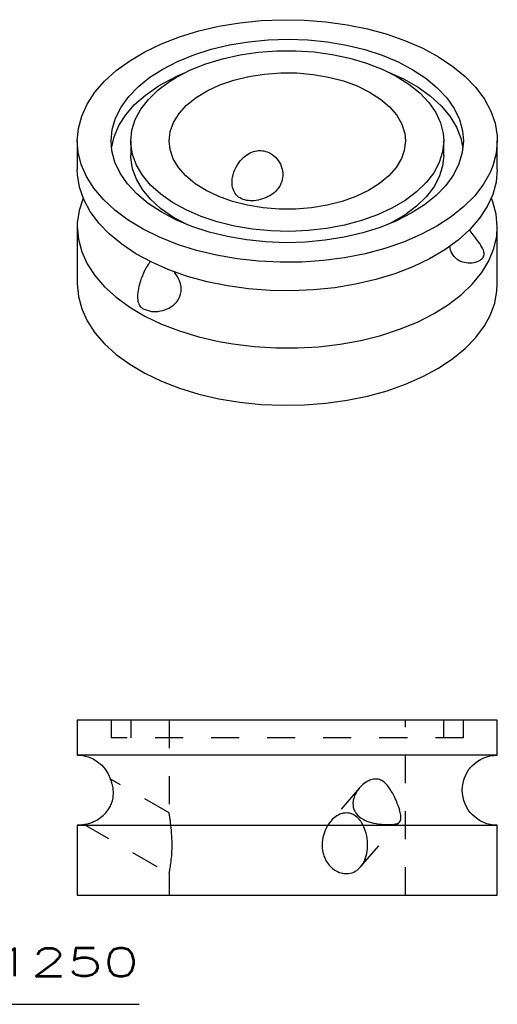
# Model space of a CAD drawing. Header units: inches. Extents: x 3 to 351, y 4 to 271.
# Tile 78 of 256: x 85.02 to 86.72, y 122.31 to 125.82. Entities that reach past the tile are written whole.
import ezdxf
from ezdxf.enums import TextEntityAlignment as Align

# ---------------------------------------------------------------- set-up
doc = ezdxf.new("R2010")
doc.units = ezdxf.units.IN
doc.header["$LTSCALE"] = 0.5
doc.header["$MEASUREMENT"] = 0
doc.linetypes.add('HIDDEN', pattern=[0.225, 0.15, -0.075])
doc.layers.add('DSS', color=7, linetype='Continuous')
doc.layers.add('MFB', color=7, linetype='Continuous')
doc.styles.add('VERO0-Simplex', font='simplex_.ttf')

msp = doc.modelspace()

# ---------------------------------------------------------------- linework, layer by layer
at = {"layer": 'DSS', "color": 9, "linetype": 'Continuous'}
for p, q in [((85.7284, 125.8004), (85.8028, 125.8127)), ((85.8028, 125.8127), (85.8791, 125.8205)), ((85.8791, 125.8205), (85.9563, 125.8238)), ((85.9563, 125.8238), (86.0337, 125.8225)), ((86.0337, 125.8225), (86.1104, 125.8165)), ((86.1104, 125.8165), (86.1857, 125.806)), ((86.1857, 125.806), (86.2587, 125.7911)), ((85.5881, 125.7628), (85.6566, 125.7837)), ((85.6566, 125.7837), (85.7284, 125.8004)), ((86.2587, 125.7911), (86.3287, 125.7719)), ((86.3287, 125.7719), (86.3948, 125.7487)), ((85.4642, 125.7094), (85.5238, 125.7379)), ((85.5238, 125.7379), (85.5881, 125.7628)), ((85.7006, 125.7182), (85.7662, 125.7338)), ((85.7662, 125.7338), (85.8343, 125.745)), ((85.8343, 125.745), (85.9043, 125.7518)), ((85.9043, 125.7518), (85.9751, 125.7539)), ((85.9751, 125.7539), (86.0458, 125.7514)), ((86.0458, 125.7514), (86.1157, 125.7443)), ((86.1157, 125.7443), (86.1837, 125.7328)), ((86.1837, 125.7328), (86.249, 125.7169)), ((86.3948, 125.7487), (86.4565, 125.7216)), ((85.41, 125.6774), (85.4642, 125.7094)), ((85.5807, 125.6748), (85.6385, 125.6985)), ((85.6385, 125.6985), (85.7006, 125.7182)), ((85.7413, 125.6846), (85.8037, 125.6984)), ((85.8037, 125.6984), (85.8685, 125.7079)), ((85.8685, 125.7079), (85.9348, 125.7128)), ((85.9348, 125.7128), (86.0016, 125.713)), ((86.0016, 125.713), (86.068, 125.7087)), ((86.068, 125.7087), (86.133, 125.6999)), ((86.133, 125.6999), (86.1958, 125.6866)), ((86.249, 125.7169), (86.3108, 125.6968)), ((86.4565, 125.7216), (86.5129, 125.6911)), ((85.3619, 125.6424), (85.41, 125.6774)), ((85.5278, 125.6476), (85.5807, 125.6748)), ((85.6273, 125.6446), (85.6822, 125.6666)), ((85.6822, 125.6666), (85.7413, 125.6846)), ((86.1958, 125.6866), (86.2553, 125.6691)), ((86.2553, 125.6691), (86.3108, 125.6476)), ((86.3108, 125.6968), (86.3683, 125.6729)), ((86.3683, 125.6729), (86.4208, 125.6454)), ((86.5129, 125.6911), (86.5637, 125.6573)), ((85.3202, 125.6047), (85.3619, 125.6424)), ((85.4822, 125.6183), (85.5278, 125.6476)), ((85.5773, 125.619), (85.6273, 125.6446)), ((85.5807, 125.6238), (85.6108, 125.6369)), ((85.8352, 125.6212), (85.8913, 125.6299)), ((85.8913, 125.6299), (85.9489, 125.6341)), ((85.9489, 125.6341), (86.0069, 125.6336)), ((86.0069, 125.6336), (86.0643, 125.6286)), ((86.0643, 125.6286), (86.12, 125.6191)), ((86.3108, 125.6476), (86.3615, 125.6224)), ((86.3339, 125.6369), (86.3895, 125.6115)), ((86.4208, 125.6454), (86.4675, 125.6146)), ((86.5637, 125.6573), (86.6081, 125.6207)), ((85.2855, 125.5648), (85.3202, 125.6047)), ((85.441, 125.585), (85.4822, 125.6183)), ((85.5107, 125.5726), (85.5516, 125.6031)), ((85.5111, 125.5866), (85.5278, 125.5965)), ((85.5278, 125.5965), (85.5807, 125.6238)), ((85.5516, 125.6031), (85.5773, 125.619)), ((85.7318, 125.591), (85.7817, 125.6082)), ((85.7817, 125.6082), (85.8352, 125.6212)), ((86.12, 125.6191), (86.1728, 125.6052)), ((86.1728, 125.6052), (86.2219, 125.5873)), ((86.3615, 125.6224), (86.4066, 125.5939)), ((86.3895, 125.6115), (86.4398, 125.5826)), ((86.4066, 125.5939), (86.4455, 125.5625)), ((86.4675, 125.6146), (86.508, 125.581)), ((86.6081, 125.6207), (86.6457, 125.5816)), ((85.2581, 125.5229), (85.2855, 125.5648)), ((85.4066, 125.5492), (85.441, 125.585)), ((85.466, 125.555), (85.5111, 125.5866)), ((85.4764, 125.5395), (85.5107, 125.5726)), ((85.6466, 125.5457), (85.6865, 125.57)), ((85.6865, 125.57), (85.7318, 125.591)), ((86.2219, 125.5873), (86.2663, 125.5656)), ((86.2663, 125.5656), (86.305, 125.5407)), ((86.4398, 125.5826), (86.4842, 125.5507)), ((86.4455, 125.5625), (86.4776, 125.5287)), ((86.508, 125.581), (86.5417, 125.545)), ((86.6457, 125.5816), (86.6762, 125.5405)), ((85.2383, 125.4797), (85.2581, 125.5229)), ((85.3793, 125.5114), (85.4066, 125.5492)), ((85.4272, 125.5207), (85.466, 125.555)), ((85.4492, 125.5042), (85.4764, 125.5395)), ((85.6129, 125.5184), (85.6466, 125.5457)), ((86.305, 125.5407), (86.3375, 125.5129)), ((86.4776, 125.5287), (86.5025, 125.4929)), ((86.4842, 125.5507), (86.522, 125.5161)), ((86.5417, 125.545), (86.5681, 125.507)), ((86.6762, 125.5405), (86.6992, 125.4978)), ((85.3596, 125.4721), (85.3793, 125.5114)), ((85.3954, 125.4842), (85.4272, 125.5207)), ((85.4295, 125.4674), (85.4492, 125.5042)), ((85.5664, 125.4571), (85.586, 125.4887)), ((85.586, 125.4887), (85.6129, 125.5184)), ((86.3375, 125.5129), (86.3631, 125.4828)), ((86.5025, 125.4929), (86.5198, 125.4556)), ((86.522, 125.5161), (86.5529, 125.4793)), ((86.5681, 125.507), (86.5869, 125.4675)), ((86.6992, 125.4978), (86.7144, 125.454)), ((85.2264, 125.4355), (85.2383, 125.4797)), ((85.3476, 125.4318), (85.3596, 125.4721)), ((85.371, 125.4457), (85.3954, 125.4842)), ((85.4176, 125.4294), (85.4295, 125.4674)), ((85.5545, 125.4243), (85.5664, 125.4571)), ((86.3631, 125.4828), (86.3812, 125.451)), ((86.3812, 125.451), (86.3916, 125.418)), ((86.5198, 125.4556), (86.5292, 125.4174)), ((86.5529, 125.4793), (86.5764, 125.4406)), ((86.5869, 125.4675), (86.598, 125.4271)), ((86.7144, 125.454), (86.7217, 125.4094)), ((85.2224, 125.3909), (85.2264, 125.4355)), ((85.3436, 125.3909), (85.3476, 125.4318)), ((85.3541, 125.406), (85.371, 125.4457)), ((85.4136, 125.3909), (85.4176, 125.4294)), ((85.5505, 125.3909), (85.5545, 125.4243)), ((86.3916, 125.418), (86.3942, 125.3909)), ((86.5292, 125.4174), (86.5311, 125.3909)), ((86.5764, 125.4406), (86.5922, 125.4007)), ((86.598, 125.4271), (86.6011, 125.3909)), ((85.2224, 125.3909), (85.2224, 125.2888)), ((85.2255, 125.3516), (85.2224, 125.3909)), ((85.3465, 125.3562), (85.3436, 125.3909)), ((85.3452, 125.3654), (85.3541, 125.406)), ((85.4136, 125.3909), (85.4136, 125.3399)), ((85.4139, 125.3812), (85.4136, 125.3909)), ((85.4199, 125.3428), (85.4139, 125.3812)), ((85.5538, 125.3605), (85.5505, 125.3909)), ((86.3942, 125.3909), (86.3902, 125.3575)), ((86.5311, 125.3909), (86.5271, 125.3524)), ((86.5311, 125.3399), (86.5311, 125.3909)), ((86.5922, 125.4007), (86.5996, 125.3654)), ((86.6011, 125.3909), (86.5971, 125.35)), ((86.7224, 125.3909), (86.7184, 125.3462)), ((86.7217, 125.4094), (86.7224, 125.3909)), ((86.7224, 125.2888), (86.7224, 125.3909)), ((85.2365, 125.3073), (85.2255, 125.3516)), ((85.3572, 125.3158), (85.3465, 125.3562)), ((85.565, 125.3276), (85.5538, 125.3605)), ((85.8338, 125.3451), (85.84, 125.3484)), ((85.84, 125.3484), (85.8456, 125.3509)), ((85.8456, 125.3509), (85.8514, 125.353)), ((85.8514, 125.353), (85.8572, 125.3546)), ((85.8572, 125.3546), (85.8632, 125.3557)), ((85.8632, 125.3557), (85.8683, 125.3564)), ((85.8683, 125.3564), (85.8735, 125.3566)), ((85.8735, 125.3566), (85.8786, 125.3565)), ((85.8786, 125.3565), (85.8836, 125.3561)), ((85.8836, 125.3561), (85.8886, 125.3553)), ((85.8886, 125.3553), (85.8946, 125.3539)), ((85.8946, 125.3539), (85.9004, 125.352)), ((85.9004, 125.352), (85.906, 125.3497)), ((85.906, 125.3497), (85.9113, 125.3471)), ((85.9113, 125.3471), (85.9181, 125.3429)), ((86.3902, 125.3575), (86.3799, 125.3279)), ((86.5271, 125.3524), (86.5152, 125.3144)), ((86.5971, 125.35), (86.5852, 125.3097)), ((86.7184, 125.3462), (86.7064, 125.3021)), ((85.3758, 125.2763), (85.3572, 125.3158)), ((85.4139, 125.3304), (85.4136, 125.3399)), ((85.4198, 125.292), (85.4139, 125.3304)), ((85.4338, 125.305), (85.4199, 125.3428)), ((85.5839, 125.2959), (85.565, 125.3276)), ((85.7948, 125.3061), (85.7995, 125.3131)), ((85.7995, 125.3131), (85.8047, 125.32)), ((85.8047, 125.32), (85.8105, 125.3265)), ((85.8105, 125.3265), (85.8168, 125.3326)), ((85.8168, 125.3326), (85.8221, 125.3371)), ((85.8221, 125.3371), (85.8278, 125.3413)), ((85.8278, 125.3413), (85.8338, 125.3451)), ((85.9181, 125.3429), (85.9243, 125.3381)), ((85.9243, 125.3381), (85.9301, 125.3329)), ((85.9301, 125.3329), (85.9353, 125.3273)), ((85.9353, 125.3273), (85.94, 125.3212)), ((85.94, 125.3212), (85.9441, 125.3147)), ((85.9441, 125.3147), (85.9477, 125.308)), ((86.3799, 125.3279), (86.361, 125.2962)), ((86.5152, 125.3144), (86.4955, 125.2776)), ((86.5311, 125.3399), (86.5271, 125.3014)), ((85.2231, 125.2703), (85.2224, 125.2888)), ((85.2553, 125.264), (85.2365, 125.3073)), ((85.4019, 125.2382), (85.3758, 125.2763)), ((85.4337, 125.2542), (85.4198, 125.292)), ((85.4554, 125.2685), (85.4338, 125.305)), ((85.6102, 125.266), (85.5839, 125.2959)), ((85.7792, 125.2702), (85.7819, 125.2793)), ((85.7819, 125.2793), (85.7855, 125.2884)), ((85.7855, 125.2884), (85.7898, 125.2973)), ((85.7898, 125.2973), (85.7948, 125.3061)), ((85.9477, 125.308), (85.9507, 125.3011)), ((85.9507, 125.3011), (85.9534, 125.2928)), ((85.9534, 125.2928), (85.9539, 125.291)), ((85.9539, 125.291), (85.9553, 125.2842)), ((85.9553, 125.2842), (85.9563, 125.2755)), ((85.9563, 125.2755), (85.9564, 125.2667)), ((86.361, 125.2962), (86.3348, 125.2662)), ((86.4955, 125.2776), (86.4683, 125.2423)), ((86.5271, 125.3014), (86.5152, 125.2634)), ((86.5852, 125.3097), (86.5655, 125.2704)), ((86.6968, 125.2788), (86.6729, 125.2363)), ((86.7064, 125.3021), (86.6968, 125.2788)), ((86.7224, 125.2888), (86.7184, 125.2442)), ((85.2304, 125.2258), (85.2231, 125.2703)), ((85.2818, 125.222), (85.2553, 125.264)), ((85.4552, 125.2177), (85.4337, 125.2542)), ((85.4844, 125.2338), (85.4554, 125.2685)), ((85.6433, 125.2385), (85.6102, 125.266)), ((85.7754, 125.2462), (85.7761, 125.2541)), ((85.7754, 125.2384), (85.7754, 125.2462)), ((85.7761, 125.2541), (85.7773, 125.2621)), ((85.7773, 125.2621), (85.7792, 125.2702)), ((85.9525, 125.2459), (85.95, 125.2391)), ((85.9545, 125.2528), (85.9525, 125.2459)), ((85.9557, 125.2597), (85.9545, 125.2528)), ((85.9564, 125.2667), (85.9557, 125.2597)), ((86.3348, 125.2662), (86.3017, 125.2387)), ((86.4683, 125.2423), (86.434, 125.2092)), ((86.5152, 125.2634), (86.4955, 125.2265)), ((86.5655, 125.2704), (86.5382, 125.2326)), ((86.7184, 125.2442), (86.7064, 125.2)), ((85.2456, 125.1819), (85.2304, 125.2258)), ((85.3157, 125.1817), (85.2818, 125.222)), ((85.4353, 125.2021), (85.4019, 125.2382)), ((85.4842, 125.1829), (85.4552, 125.2177)), ((85.5204, 125.2013), (85.4844, 125.2338)), ((85.6826, 125.2138), (85.6433, 125.2385)), ((85.7275, 125.1926), (85.6826, 125.2138)), ((85.776, 125.2318), (85.7754, 125.2384)), ((85.7771, 125.2253), (85.776, 125.2318)), ((85.7776, 125.2231), (85.7771, 125.2253)), ((85.7788, 125.219), (85.7776, 125.2231)), ((85.781, 125.2131), (85.7788, 125.219)), ((85.7836, 125.2079), (85.781, 125.2131)), ((85.7867, 125.203), (85.7836, 125.2079)), ((85.9253, 125.2064), (85.9204, 125.2026)), ((85.9305, 125.2112), (85.9253, 125.2064)), ((85.9352, 125.2162), (85.9305, 125.2112)), ((85.9396, 125.2214), (85.9352, 125.2162)), ((85.9434, 125.2269), (85.9396, 125.2214)), ((85.9468, 125.2325), (85.9434, 125.2269)), ((85.95, 125.2391), (85.9468, 125.2325)), ((86.2624, 125.214), (86.2176, 125.1927)), ((86.3017, 125.2387), (86.2624, 125.214)), ((86.434, 125.2092), (86.3932, 125.1787)), ((86.4955, 125.2265), (86.4683, 125.1913)), ((86.5382, 125.2326), (86.5037, 125.1968)), ((86.6729, 125.2363), (86.6416, 125.1954)), ((85.2435, 125.1868), (85.2292, 125.1428)), ((85.2685, 125.1392), (85.2456, 125.1819)), ((85.3565, 125.1438), (85.3157, 125.1817)), ((85.4755, 125.1684), (85.4353, 125.2021)), ((85.5201, 125.1504), (85.4842, 125.1829)), ((85.5628, 125.1715), (85.5204, 125.2013)), ((85.6111, 125.1448), (85.5628, 125.1715)), ((85.777, 125.175), (85.7275, 125.1926)), ((85.8302, 125.1616), (85.777, 125.175)), ((85.7903, 125.1985), (85.7867, 125.203)), ((85.7944, 125.1944), (85.7903, 125.1985)), ((85.7988, 125.1908), (85.7944, 125.1944)), ((85.8037, 125.1875), (85.7988, 125.1908)), ((85.809, 125.1848), (85.8037, 125.1875)), ((85.8146, 125.1824), (85.809, 125.1848)), ((85.8206, 125.1806), (85.8146, 125.1824)), ((85.8269, 125.1791), (85.8206, 125.1806)), ((85.8334, 125.1782), (85.8269, 125.1791)), ((85.8402, 125.1776), (85.8334, 125.1782)), ((85.8472, 125.1776), (85.8402, 125.1776)), ((85.8544, 125.1779), (85.8472, 125.1776)), ((85.8617, 125.1787), (85.8544, 125.1779)), ((85.869, 125.18), (85.8617, 125.1787)), ((85.8764, 125.1817), (85.869, 125.18)), ((85.8838, 125.1839), (85.8764, 125.1817)), ((85.8911, 125.1865), (85.8838, 125.1839)), ((85.8982, 125.1895), (85.8911, 125.1865)), ((85.904, 125.1923), (85.8982, 125.1895)), ((85.9097, 125.1955), (85.904, 125.1923)), ((85.9152, 125.1989), (85.9097, 125.1955)), ((85.9204, 125.2026), (85.9152, 125.1989)), ((86.1682, 125.1751), (86.115, 125.1617)), ((86.2176, 125.1927), (86.1682, 125.1751)), ((86.3932, 125.1787), (86.3463, 125.1512)), ((86.4683, 125.1913), (86.434, 125.1581)), ((86.5037, 125.1968), (86.4625, 125.1635)), ((86.6416, 125.1954), (86.6031, 125.1566)), ((86.7064, 125.2), (86.6866, 125.1568)), ((86.7064, 125.1735), (86.7012, 125.1868)), ((86.7184, 125.1294), (86.7064, 125.1735)), ((85.2292, 125.1428), (85.2227, 125.0983)), ((85.299, 125.0981), (85.2685, 125.1392)), ((85.4039, 125.1084), (85.3565, 125.1438)), ((85.5221, 125.1375), (85.4755, 125.1684)), ((85.5626, 125.1206), (85.5201, 125.1504)), ((85.5743, 125.1099), (85.5221, 125.1375)), ((85.6646, 125.1217), (85.6111, 125.1448)), ((85.886, 125.1525), (85.8302, 125.1616)), ((85.9436, 125.1479), (85.886, 125.1525)), ((86.0016, 125.1479), (85.9436, 125.1479)), ((86.0591, 125.1525), (86.0016, 125.1479)), ((86.115, 125.1617), (86.0591, 125.1525)), ((86.3463, 125.1512), (86.294, 125.1271)), ((86.434, 125.1581), (86.3932, 125.1276)), ((86.4625, 125.1635), (86.415, 125.1331)), ((86.6031, 125.1566), (86.5579, 125.1203)), ((86.6866, 125.1568), (86.6593, 125.115)), ((85.4574, 125.0761), (85.4039, 125.1084)), ((85.6108, 125.0939), (85.5626, 125.1206)), ((85.6317, 125.0858), (85.5743, 125.1099)), ((85.7225, 125.1024), (85.6646, 125.1217)), ((85.7839, 125.0872), (85.7225, 125.1024)), ((86.2372, 125.1068), (86.1765, 125.0906)), ((86.294, 125.1271), (86.2372, 125.1068)), ((86.362, 125.106), (86.3039, 125.0825)), ((86.3463, 125.1001), (86.3339, 125.0939)), ((86.3932, 125.1276), (86.3463, 125.1001)), ((86.415, 125.1331), (86.362, 125.106)), ((86.5579, 125.1203), (86.5065, 125.0869)), ((86.6593, 125.115), (86.6246, 125.075)), ((86.7224, 125.0847), (86.7184, 125.1294)), ((85.2227, 125.0983), (85.2224, 125.0847)), ((85.2224, 125.0847), (85.2224, 124.8806)), ((85.2224, 125.0847), (85.2264, 125.0401)), ((85.3367, 125.0591), (85.299, 125.0981)), ((85.5164, 125.0471), (85.4574, 125.0761)), ((85.6933, 125.0656), (85.6317, 125.0858)), ((85.7585, 125.0495), (85.6933, 125.0656)), ((85.8481, 125.0764), (85.7839, 125.0872)), ((85.914, 125.0701), (85.8481, 125.0764)), ((85.9808, 125.0683), (85.914, 125.0701)), ((86.0474, 125.0712), (85.9808, 125.0683)), ((86.113, 125.0787), (86.0474, 125.0712)), ((86.1765, 125.0906), (86.113, 125.0787)), ((86.3039, 125.0825), (86.2417, 125.0629)), ((86.5065, 125.0869), (86.4493, 125.0567)), ((86.6246, 125.075), (86.5829, 125.0373)), ((86.6253, 125.0708), (86.6232, 125.0738)), ((86.6292, 125.0656), (86.6253, 125.0708)), ((86.6331, 125.0604), (86.6292, 125.0656)), ((86.7202, 125.0516), (86.7224, 125.0847)), ((86.7224, 124.8806), (86.7224, 125.0847)), ((85.2264, 125.0401), (85.2383, 124.9959)), ((85.3811, 125.0225), (85.3367, 125.0591)), ((85.5802, 125.0218), (85.5164, 125.0471)), ((85.8264, 125.0378), (85.7585, 125.0495)), ((85.8962, 125.0306), (85.8264, 125.0378)), ((85.967, 125.0279), (85.8962, 125.0306)), ((86.0378, 125.0299), (85.967, 125.0279)), ((86.1078, 125.0364), (86.0378, 125.0299)), ((86.176, 125.0475), (86.1078, 125.0364)), ((86.2417, 125.0629), (86.176, 125.0475)), ((86.3871, 125.0301), (86.3205, 125.0074)), ((86.4493, 125.0567), (86.3871, 125.0301)), ((86.5829, 125.0373), (86.5347, 125.0023)), ((86.6369, 125.0553), (86.6331, 125.0604)), ((86.6407, 125.0503), (86.6369, 125.0553)), ((86.6445, 125.0453), (86.6407, 125.0503)), ((86.6497, 125.0383), (86.6445, 125.0453)), ((86.6548, 125.0314), (86.6497, 125.0383)), ((86.6595, 125.0246), (86.6548, 125.0314)), ((86.7103, 125.0072), (86.7202, 125.0516)), ((85.2383, 124.9959), (85.2581, 124.9527)), ((85.4318, 124.9887), (85.3811, 125.0225)), ((85.6482, 125.0004), (85.5802, 125.0218)), ((85.7197, 124.9832), (85.6482, 125.0004)), ((86.3205, 125.0074), (86.2501, 124.9887)), ((86.5347, 125.0023), (86.4806, 124.9704)), ((86.6638, 125.0179), (86.6595, 125.0246)), ((86.6676, 125.0116), (86.6638, 125.0179)), ((86.6707, 125.0055), (86.6676, 125.0116)), ((86.6725, 125.001), (86.6707, 125.0055)), ((86.6739, 124.9967), (86.6725, 125.001)), ((86.6745, 124.9939), (86.6739, 124.9967)), ((86.6925, 124.9637), (86.7103, 125.0072)), ((85.4883, 124.9581), (85.4318, 124.9887)), ((85.4839, 124.96), (85.4809, 124.9568)), ((85.4842, 124.9604), (85.4839, 124.96)), ((85.7938, 124.9703), (85.7197, 124.9832)), ((85.8699, 124.9619), (85.7938, 124.9703)), ((85.947, 124.9581), (85.8699, 124.9619)), ((86.0245, 124.9589), (85.947, 124.9581)), ((86.1013, 124.9643), (86.0245, 124.9589)), ((86.1768, 124.9743), (86.1013, 124.9643)), ((86.2501, 124.9887), (86.1768, 124.9743)), ((86.4806, 124.9704), (86.421, 124.9418)), ((86.5786, 124.9697), (86.5826, 124.967)), ((86.5826, 124.967), (86.5867, 124.9646)), ((86.5867, 124.9646), (86.591, 124.9625)), ((86.591, 124.9625), (86.5978, 124.9599)), ((86.5978, 124.9599), (86.6047, 124.9579)), ((86.6398, 124.9575), (86.6471, 124.9593)), ((86.6471, 124.9593), (86.6485, 124.9598)), ((86.6485, 124.9598), (86.6519, 124.961)), ((86.6519, 124.961), (86.6565, 124.963)), ((86.6565, 124.963), (86.6607, 124.9654)), ((86.6607, 124.9654), (86.6638, 124.9676)), ((86.6638, 124.9676), (86.6667, 124.97)), ((86.6667, 124.97), (86.6693, 124.9726)), ((86.667, 124.9215), (86.6925, 124.9637)), ((86.6693, 124.9726), (86.6714, 124.9755)), ((86.6714, 124.9755), (86.6725, 124.9775)), ((86.6725, 124.9775), (86.6734, 124.9795)), ((86.6734, 124.9795), (86.6742, 124.9816)), ((86.6742, 124.9816), (86.6747, 124.9838)), ((86.6749, 124.9911), (86.6745, 124.9939)), ((86.6747, 124.9838), (86.675, 124.9861)), ((86.6751, 124.9884), (86.6749, 124.9911)), ((86.675, 124.9861), (86.6751, 124.9884)), ((85.2581, 124.9527), (85.2855, 124.9109)), ((85.4616, 124.9246), (85.4599, 124.921)), ((85.4632, 124.9281), (85.4616, 124.9246)), ((85.4649, 124.9315), (85.4632, 124.9281)), ((85.4667, 124.9348), (85.4649, 124.9315)), ((85.4691, 124.9394), (85.4667, 124.9348)), ((85.4716, 124.9436), (85.4691, 124.9394)), ((85.4737, 124.947), (85.4716, 124.9436)), ((85.4758, 124.9501), (85.4737, 124.947)), ((85.4779, 124.953), (85.4758, 124.9501)), ((85.4809, 124.9568), (85.4779, 124.953)), ((85.5499, 124.931), (85.4883, 124.9581)), ((85.6161, 124.9078), (85.5499, 124.931)), ((85.5713, 124.9205), (85.5681, 124.9246)), ((86.421, 124.9418), (86.3566, 124.917)), ((86.6047, 124.9579), (86.6115, 124.9567)), ((86.6115, 124.9567), (86.6184, 124.956)), ((86.6184, 124.956), (86.6253, 124.9559)), ((86.6253, 124.9559), (86.6322, 124.9563)), ((86.6322, 124.9563), (86.6398, 124.9575)), ((85.2855, 124.9109), (85.3202, 124.8709)), ((85.4481, 124.8906), (85.4463, 124.8849)), ((85.45, 124.8961), (85.4481, 124.8906)), ((85.452, 124.9017), (85.45, 124.8961)), ((85.4535, 124.9057), (85.452, 124.9017)), ((85.4551, 124.9097), (85.4535, 124.9057)), ((85.4567, 124.9136), (85.4551, 124.9097)), ((85.4583, 124.9174), (85.4567, 124.9136)), ((85.4599, 124.921), (85.4583, 124.9174)), ((85.5761, 124.9137), (85.5713, 124.9205)), ((85.5805, 124.9067), (85.5761, 124.9137)), ((85.5843, 124.8994), (85.5805, 124.9067)), ((85.5876, 124.8918), (85.5843, 124.8994)), ((85.5902, 124.8842), (85.5876, 124.8918)), ((85.686, 124.8886), (85.6161, 124.9078)), ((85.759, 124.8737), (85.686, 124.8886)), ((86.2882, 124.8961), (86.2163, 124.8794)), ((86.3566, 124.917), (86.2882, 124.8961)), ((86.6342, 124.881), (86.667, 124.9215)), ((85.2224, 124.8806), (85.2264, 124.8359)), ((85.3202, 124.8709), (85.3619, 124.8332)), ((85.4395, 124.857), (85.4385, 124.8499)), ((85.441, 124.8644), (85.4395, 124.857)), ((85.4427, 124.8717), (85.441, 124.8644)), ((85.4446, 124.8792), (85.4427, 124.8717)), ((85.4463, 124.8849), (85.4446, 124.8792)), ((85.5921, 124.8764), (85.5902, 124.8842)), ((85.5931, 124.8706), (85.5921, 124.8764)), ((85.5935, 124.8647), (85.5931, 124.8706)), ((85.5931, 124.8532), (85.5936, 124.8589)), ((85.5936, 124.8589), (85.5935, 124.8647)), ((85.8343, 124.8632), (85.759, 124.8737)), ((85.911, 124.8573), (85.8343, 124.8632)), ((85.9884, 124.8559), (85.911, 124.8573)), ((86.0657, 124.8592), (85.9884, 124.8559)), ((86.1419, 124.867), (86.0657, 124.8592)), ((86.2163, 124.8794), (86.1419, 124.867)), ((86.5943, 124.8427), (86.6342, 124.881)), ((86.713, 124.8122), (86.7212, 124.8567)), ((86.7212, 124.8567), (86.7224, 124.8806)), ((85.2264, 124.8359), (85.2383, 124.7918)), ((85.3619, 124.8332), (85.41, 124.7982)), ((85.4378, 124.843), (85.4375, 124.8363)), ((85.4375, 124.8363), (85.4377, 124.8298)), ((85.4377, 124.8298), (85.4383, 124.8235)), ((85.4385, 124.8499), (85.4378, 124.843)), ((85.4383, 124.8235), (85.4393, 124.8183)), ((85.5748, 124.8138), (85.5788, 124.8186)), ((85.5788, 124.8186), (85.5825, 124.8238)), ((85.5825, 124.8238), (85.5857, 124.8293)), ((85.5857, 124.8293), (85.5876, 124.833)), ((85.5876, 124.833), (85.5891, 124.8368)), ((85.5891, 124.8368), (85.5905, 124.8407)), ((85.5905, 124.8407), (85.5916, 124.8448)), ((85.5916, 124.8448), (85.5925, 124.849)), ((85.5925, 124.849), (85.5931, 124.8532)), ((86.5477, 124.807), (86.5943, 124.8427)), ((85.2383, 124.7918), (85.2581, 124.7485)), ((85.41, 124.7982), (85.4642, 124.7663)), ((85.4393, 124.8183), (85.4407, 124.8133)), ((85.4407, 124.8133), (85.4427, 124.8085)), ((85.4427, 124.8085), (85.4453, 124.8039)), ((85.4453, 124.8039), (85.4477, 124.8005)), ((85.4477, 124.8005), (85.4506, 124.7974)), ((85.4506, 124.7974), (85.4528, 124.7954)), ((85.4528, 124.7954), (85.4552, 124.7935)), ((85.4552, 124.7935), (85.4577, 124.7917)), ((85.4577, 124.7917), (85.4882, 124.7823)), ((85.5105, 124.7828), (85.5197, 124.7842)), ((85.5197, 124.7842), (85.5289, 124.7865)), ((85.5289, 124.7865), (85.538, 124.7895)), ((85.538, 124.7895), (85.5438, 124.7919)), ((85.5438, 124.7919), (85.5495, 124.7946)), ((85.5495, 124.7946), (85.5549, 124.7977)), ((85.5549, 124.7977), (85.5604, 124.8012)), ((85.5604, 124.8012), (85.5656, 124.8051)), ((85.5656, 124.8051), (85.5705, 124.8094)), ((85.5705, 124.8094), (85.5748, 124.8138)), ((86.4951, 124.7742), (86.5477, 124.807)), ((86.6968, 124.7685), (86.713, 124.8122)), ((85.2581, 124.7485), (85.2855, 124.7067)), ((85.4642, 124.7663), (85.5238, 124.7377)), ((85.4882, 124.7823), (85.4893, 124.7822)), ((85.4893, 124.7822), (85.4953, 124.782)), ((85.4953, 124.782), (85.5014, 124.782)), ((85.5014, 124.782), (85.5105, 124.7828)), ((86.4368, 124.7447), (86.4951, 124.7742)), ((86.6762, 124.731), (86.6968, 124.7685)), ((85.5238, 124.7377), (85.5881, 124.7128)), ((86.3062, 124.6969), (86.3736, 124.7189)), ((86.3736, 124.7189), (86.4368, 124.7447)), ((86.6457, 124.6899), (86.6762, 124.731)), ((85.2855, 124.7067), (85.3202, 124.6668)), ((85.5881, 124.7128), (85.6566, 124.692)), ((85.6566, 124.692), (85.7284, 124.6752)), ((86.1613, 124.6657), (86.2351, 124.6791)), ((86.2351, 124.6791), (86.3062, 124.6969)), ((86.6081, 124.6508), (86.6457, 124.6899)), ((85.3202, 124.6668), (85.3619, 124.6291)), ((85.7284, 124.6752), (85.7783, 124.6665)), ((85.7783, 124.6665), (85.854, 124.6571)), ((85.854, 124.6571), (85.931, 124.6524)), ((85.931, 124.6524), (86.0084, 124.6522)), ((86.0084, 124.6522), (86.0855, 124.6567)), ((86.0855, 124.6567), (86.1613, 124.6657)), ((86.5637, 124.6142), (86.6081, 124.6508)), ((85.3619, 124.6291), (85.41, 124.5941)), ((86.5129, 124.5804), (86.5637, 124.6142)), ((85.41, 124.5941), (85.4642, 124.5621)), ((86.4565, 124.5498), (86.5129, 124.5804)), ((85.4642, 124.5621), (85.5238, 124.5336)), ((86.3948, 124.5228), (86.4565, 124.5498)), ((85.5238, 124.5336), (85.5881, 124.5087)), ((85.5881, 124.5087), (85.6566, 124.4878)), ((86.3287, 124.4996), (86.3948, 124.5228)), ((85.6566, 124.4878), (85.7284, 124.4711)), ((85.7284, 124.4711), (85.8028, 124.4588)), ((86.1857, 124.4655), (86.2587, 124.4804)), ((86.2587, 124.4804), (86.3287, 124.4996)), ((85.8028, 124.4588), (85.8791, 124.4509)), ((85.8791, 124.4509), (85.9563, 124.4477)), ((85.9563, 124.4477), (86.0337, 124.449)), ((86.0337, 124.449), (86.1104, 124.455)), ((86.1104, 124.455), (86.1857, 124.4655)), ((86.7224, 123.3238), (85.2224, 123.3238)), ((85.2224, 123.3238), (85.2224, 123.1988)), ((86.7224, 123.1988), (86.7224, 123.3238)), ((86.7224, 123.1988), (85.2224, 123.1988)), ((85.3408, 123.1137), (85.3409, 123.1135)), ((85.3409, 123.1136), (85.3408, 123.1137)), ((85.3409, 123.1135), (85.3409, 123.1136)), ((85.3411, 123.1131), (85.3409, 123.1135)), ((85.3413, 123.1126), (85.3411, 123.1131)), ((85.3418, 123.1115), (85.3413, 123.1126)), ((85.3423, 123.1101), (85.3418, 123.1115)), ((85.3432, 123.1077), (85.3423, 123.1101)), ((85.3443, 123.1049), (85.3432, 123.1077)), ((85.3454, 123.1018), (85.3443, 123.1049)), ((85.3464, 123.0982), (85.3454, 123.1018)), ((85.3479, 123.0931), (85.3464, 123.0982)), ((86.2485, 123.0987), (86.2412, 123.0928)), ((86.254, 123.1024), (86.2485, 123.0987)), ((86.2596, 123.1057), (86.254, 123.1024)), ((86.2634, 123.1076), (86.2596, 123.1057)), ((86.2672, 123.1093), (86.2634, 123.1076)), ((86.2711, 123.1107), (86.2672, 123.1093)), ((86.2756, 123.112), (86.2711, 123.1107)), ((86.2801, 123.113), (86.2756, 123.112)), ((86.2845, 123.1135), (86.2801, 123.113)), ((86.2888, 123.1137), (86.2845, 123.1135)), ((86.2917, 123.1135), (86.2888, 123.1137)), ((86.2945, 123.1132), (86.2917, 123.1135)), ((86.2973, 123.1127), (86.2945, 123.1132)), ((86.3012, 123.1117), (86.2973, 123.1127)), ((86.305, 123.1103), (86.3012, 123.1117)), ((86.3097, 123.108), (86.305, 123.1103)), ((86.3142, 123.1053), (86.3097, 123.108)), ((86.3183, 123.1022), (86.3142, 123.1053)), ((86.3222, 123.0987), (86.3183, 123.1022)), ((86.3262, 123.0947), (86.3222, 123.0987)), ((85.3491, 123.0874), (85.3479, 123.0931)), ((85.3502, 123.0814), (85.3491, 123.0874)), ((85.351, 123.0751), (85.3502, 123.0814)), ((85.3514, 123.0684), (85.351, 123.0751)), ((85.3511, 123.0543), (85.3515, 123.0614)), ((85.3515, 123.0614), (85.3514, 123.0684)), ((86.2182, 123.0649), (86.2148, 123.0582)), ((86.2222, 123.0712), (86.2182, 123.0649)), ((86.2279, 123.079), (86.2222, 123.0712)), ((86.2303, 123.0819), (86.2279, 123.079)), ((86.2344, 123.0863), (86.2303, 123.0819)), ((86.2412, 123.0928), (86.2344, 123.0863)), ((86.3301, 123.0904), (86.3262, 123.0947)), ((86.3337, 123.0858), (86.3301, 123.0904)), ((86.3389, 123.0786), (86.3337, 123.0858)), ((86.3438, 123.071), (86.3389, 123.0786)), ((86.3477, 123.0644), (86.3438, 123.071)), ((86.3514, 123.0575), (86.3477, 123.0644)), ((85.3442, 123.0252), (85.3462, 123.0306)), ((85.3462, 123.0306), (85.3478, 123.0361)), ((85.3478, 123.0361), (85.3492, 123.0416)), ((85.3492, 123.0416), (85.3502, 123.047)), ((85.3502, 123.047), (85.3511, 123.0543)), ((86.207, 123.0287), (86.2069, 123.0248)), ((86.2073, 123.0326), (86.207, 123.0287)), ((86.2081, 123.0383), (86.2073, 123.0326)), ((86.2095, 123.044), (86.2081, 123.0383)), ((86.2109, 123.0488), (86.2095, 123.044)), ((86.2127, 123.0536), (86.2109, 123.0488)), ((86.2148, 123.0582), (86.2127, 123.0536)), ((86.3549, 123.0506), (86.3514, 123.0575)), ((86.3582, 123.0435), (86.3549, 123.0506)), ((86.3607, 123.038), (86.3582, 123.0435)), ((86.3631, 123.0325), (86.3607, 123.038)), ((86.3653, 123.027), (86.3631, 123.0325)), ((86.3673, 123.0217), (86.3653, 123.027)), ((85.3199, 122.9884), (85.3241, 122.9929)), ((85.3241, 122.9929), (85.3282, 122.9977)), ((85.3282, 122.9977), (85.3321, 123.0029)), ((85.3321, 123.0029), (85.3344, 123.0063)), ((85.3344, 123.0063), (85.3367, 123.0099)), ((85.3367, 123.0099), (85.3388, 123.0135)), ((85.3388, 123.0135), (85.3408, 123.0174)), ((85.3408, 123.0174), (85.3426, 123.0213)), ((85.3426, 123.0213), (85.3442, 123.0252)), ((86.2069, 123.0248), (86.2071, 123.0209)), ((86.2071, 123.0209), (86.2075, 123.0171)), ((86.2075, 123.0171), (86.2082, 123.0134)), ((86.2082, 123.0134), (86.2091, 123.0098)), ((86.2091, 123.0098), (86.2102, 123.0062)), ((86.2102, 123.0062), (86.2116, 123.0026)), ((86.2116, 123.0026), (86.2133, 122.9992)), ((86.2133, 122.9992), (86.2147, 122.9965)), ((86.2147, 122.9965), (86.2163, 122.994)), ((86.2163, 122.994), (86.218, 122.9915)), ((86.218, 122.9915), (86.2199, 122.989)), ((86.3688, 123.0176), (86.3673, 123.0217)), ((86.3702, 123.0136), (86.3688, 123.0176)), ((86.3714, 123.0097), (86.3702, 123.0136)), ((86.3726, 123.0061), (86.3714, 123.0097)), ((86.3736, 123.0025), (86.3726, 123.0061)), ((86.3745, 122.999), (86.3736, 123.0025)), ((86.3757, 122.994), (86.3745, 122.999)), ((86.3767, 122.9892), (86.3757, 122.994)), ((85.2625, 122.955), (85.268, 122.9567)), ((85.268, 122.9567), (85.2741, 122.9589)), ((85.2741, 122.9589), (85.2807, 122.9617)), ((85.2807, 122.9617), (85.2875, 122.965)), ((85.2875, 122.965), (85.2921, 122.9674)), ((85.2921, 122.9674), (85.2967, 122.9702)), ((85.2967, 122.9702), (85.3013, 122.9731)), ((85.3013, 122.9731), (85.3061, 122.9765)), ((85.3061, 122.9765), (85.3108, 122.9802)), ((85.3108, 122.9802), (85.3155, 122.9842)), ((85.3155, 122.9842), (85.3199, 122.9884)), ((86.2199, 122.989), (86.2231, 122.9854)), ((86.2231, 122.9854), (86.2265, 122.982)), ((86.2265, 122.982), (86.2301, 122.9788)), ((86.2301, 122.9788), (86.2362, 122.9743)), ((86.2362, 122.9743), (86.2428, 122.9703)), ((86.2428, 122.9703), (86.2495, 122.9668)), ((86.2495, 122.9668), (86.2565, 122.9638)), ((86.2565, 122.9638), (86.2639, 122.9611)), ((86.2639, 122.9611), (86.2716, 122.9588)), ((86.2716, 122.9588), (86.2806, 122.9566)), ((86.2806, 122.9566), (86.2899, 122.9549)), ((86.3636, 122.9543), (86.3674, 122.9559)), ((86.3674, 122.9559), (86.3705, 122.9579)), ((86.3705, 122.9579), (86.373, 122.9602)), ((86.373, 122.9602), (86.3731, 122.9603)), ((86.3731, 122.9603), (86.3751, 122.9633)), ((86.3751, 122.9633), (86.3766, 122.9667)), ((86.3766, 122.9667), (86.3775, 122.9707)), ((86.3774, 122.9848), (86.3767, 122.9892)), ((86.3778, 122.9808), (86.3774, 122.9848)), ((86.3775, 122.9707), (86.3778, 122.9738)), ((86.3779, 122.9771), (86.3778, 122.9808)), ((86.3778, 122.9738), (86.3779, 122.9771)), ((85.2224, 122.9488), (86.7224, 122.9488)), ((85.2224, 122.9488), (85.2224, 122.6988)), ((85.2471, 122.9513), (85.2471, 122.9513)), ((85.2471, 122.9513), (85.2474, 122.9513)), ((85.2474, 122.9513), (85.2472, 122.9513)), ((85.2474, 122.9513), (85.2479, 122.9514)), ((85.2479, 122.9514), (85.2487, 122.9516)), ((85.2487, 122.9516), (85.2497, 122.9518)), ((85.2497, 122.9518), (85.251, 122.9521)), ((85.251, 122.9521), (85.2533, 122.9526)), ((85.2533, 122.9526), (85.256, 122.9532)), ((85.256, 122.9532), (85.2591, 122.954)), ((85.2591, 122.954), (85.2625, 122.955)), ((86.2899, 122.9549), (86.2963, 122.9539)), ((86.2963, 122.9539), (86.3028, 122.9531)), ((86.3028, 122.9531), (86.3093, 122.9524)), ((86.3093, 122.9524), (86.3146, 122.952)), ((86.3146, 122.952), (86.3199, 122.9517)), ((86.3199, 122.9517), (86.3252, 122.9514)), ((86.3252, 122.9514), (86.3304, 122.9513)), ((86.3304, 122.9513), (86.3336, 122.9513)), ((86.3336, 122.9513), (86.3368, 122.9513)), ((86.3368, 122.9513), (86.3398, 122.9513)), ((86.3398, 122.9513), (86.3428, 122.9514)), ((86.3428, 122.9514), (86.3457, 122.9515)), ((86.3457, 122.9515), (86.3484, 122.9517)), ((86.3484, 122.9517), (86.3514, 122.952)), ((86.3514, 122.952), (86.3541, 122.9523)), ((86.3541, 122.9523), (86.3567, 122.9527)), ((86.3567, 122.9527), (86.3604, 122.9534)), ((86.3604, 122.9534), (86.3636, 122.9543)), ((86.7224, 122.6988), (86.7224, 122.9488)), ((85.2224, 122.6988), (86.7224, 122.6988))]:
    msp.add_line(p, q, dxfattribs=at)
at = {"layer": 'DSS', "color": 254, "linetype": 'HIDDEN'}
for p, q in [((85.3436, 123.3238), (85.3436, 123.2613)), ((85.4136, 123.3238), (85.4136, 123.2613)), ((85.5505, 123.3238), (85.5505, 122.9926)), ((86.3942, 122.6988), (86.3942, 123.3238)), ((86.5311, 123.2613), (86.5311, 123.3238)), ((86.6011, 123.2613), (86.6011, 123.3238)), ((86.6011, 123.2613), (85.3436, 123.2613)), ((85.5505, 122.9926), (85.3409, 123.1136)), ((86.2303, 123.0819), (86.1279, 122.9636)), ((85.5505, 122.9923), (85.5505, 122.9926)), ((85.5507, 122.9915), (85.5505, 122.9923)), ((85.5509, 122.9903), (85.5507, 122.9915)), ((86.1719, 122.9914), (86.168, 122.9905)), ((86.1757, 122.9921), (86.1719, 122.9914)), ((86.1795, 122.9925), (86.1757, 122.9921)), ((86.1833, 122.9926), (86.1795, 122.9925)), ((86.1887, 122.9923), (86.1833, 122.9926)), ((86.194, 122.9915), (86.1887, 122.9923)), ((86.199, 122.9903), (86.194, 122.9915)), ((86.2182, 122.9913), (86.2156, 122.9951)), ((86.2206, 122.9882), (86.2182, 122.9913)), ((85.5512, 122.9885), (85.5509, 122.9903)), ((85.5515, 122.9869), (85.5512, 122.9885)), ((85.5518, 122.9849), (85.5515, 122.9869)), ((85.5521, 122.9828), (85.5518, 122.9849)), ((85.5527, 122.9792), (85.5521, 122.9828)), ((85.5533, 122.9751), (85.5527, 122.9792)), ((85.5539, 122.9714), (85.5533, 122.9751)), ((85.5545, 122.9673), (85.5539, 122.9714)), ((85.5551, 122.963), (85.5545, 122.9673)), ((85.5559, 122.9564), (85.5551, 122.963)), ((85.5568, 122.9493), (85.5559, 122.9564)), ((86.1219, 122.9561), (86.117, 122.9487)), ((86.1274, 122.963), (86.1219, 122.9561)), ((86.1279, 122.9636), (86.1274, 122.963)), ((86.1332, 122.9693), (86.1279, 122.9636)), ((86.1394, 122.975), (86.1332, 122.9693)), ((86.1444, 122.9789), (86.1394, 122.975)), ((86.1496, 122.9824), (86.1444, 122.9789)), ((86.1549, 122.9854), (86.1496, 122.9824)), ((86.1603, 122.9879), (86.1549, 122.9854)), ((86.1641, 122.9893), (86.1603, 122.9879)), ((86.168, 122.9905), (86.1641, 122.9893)), ((86.2039, 122.9885), (86.199, 122.9903)), ((86.2077, 122.9869), (86.2039, 122.9885)), ((86.2113, 122.9849), (86.2077, 122.9869)), ((86.2147, 122.9828), (86.2113, 122.9849)), ((86.2196, 122.9792), (86.2147, 122.9828)), ((86.2242, 122.9751), (86.2196, 122.9792)), ((86.2279, 122.9714), (86.2242, 122.9751)), ((86.2313, 122.9673), (86.2279, 122.9714)), ((86.2346, 122.963), (86.2313, 122.9673)), ((86.2342, 122.7999), (86.373, 122.9602)), ((86.239, 122.9564), (86.2346, 122.963)), ((86.243, 122.9493), (86.239, 122.9564)), ((86.373, 122.9602), (86.3726, 122.9598)), ((85.2471, 122.9513), (85.5505, 122.7761)), ((85.5578, 122.9401), (85.5568, 122.9493)), ((85.5587, 122.9305), (85.5578, 122.9401)), ((85.5595, 122.9208), (85.5587, 122.9305)), ((85.5601, 122.9108), (85.5595, 122.9208)), ((86.1052, 122.9246), (86.1024, 122.916)), ((86.1087, 122.9331), (86.1052, 122.9246)), ((86.1126, 122.9411), (86.1087, 122.9331)), ((86.117, 122.9487), (86.1126, 122.9411)), ((86.2472, 122.9401), (86.243, 122.9493)), ((86.2509, 122.9305), (86.2472, 122.9401)), ((86.2538, 122.9208), (86.2509, 122.9305)), ((86.2561, 122.9108), (86.2538, 122.9208)), ((85.5606, 122.9014), (85.5601, 122.9108)), ((85.5609, 122.892), (85.5606, 122.9014)), ((85.561, 122.8826), (85.5609, 122.892)), ((86.0972, 122.8881), (86.0969, 122.8809)), ((86.098, 122.8954), (86.0972, 122.8881)), ((86.0998, 122.9058), (86.098, 122.8954)), ((86.1024, 122.916), (86.0998, 122.9058)), ((86.2576, 122.9014), (86.2561, 122.9108)), ((86.2587, 122.892), (86.2576, 122.9014)), ((86.2592, 122.8826), (86.2587, 122.892)), ((85.5602, 122.8482), (85.5606, 122.8563)), ((85.5606, 122.8563), (85.5609, 122.8648)), ((85.5609, 122.8648), (85.561, 122.8733)), ((85.561, 122.8733), (85.561, 122.8826)), ((86.0969, 122.8809), (86.0969, 122.8737)), ((86.0969, 122.8737), (86.0974, 122.8666)), ((86.0974, 122.8666), (86.0982, 122.8597)), ((86.0982, 122.8597), (86.0995, 122.8528)), ((86.0995, 122.8528), (86.1012, 122.8457)), ((86.2563, 122.8482), (86.2577, 122.8563)), ((86.2577, 122.8563), (86.2587, 122.8648)), ((86.2587, 122.8648), (86.2591, 122.8733)), ((86.2591, 122.8733), (86.2592, 122.8826)), ((85.5568, 122.8126), (85.5576, 122.819)), ((85.5576, 122.819), (85.5584, 122.8256)), ((85.5584, 122.8256), (85.5591, 122.8328)), ((85.5591, 122.8328), (85.5597, 122.8402)), ((85.5597, 122.8402), (85.5602, 122.8482)), ((86.1012, 122.8457), (86.1034, 122.8388)), ((86.1034, 122.8388), (86.1061, 122.832)), ((86.1061, 122.832), (86.1086, 122.8265)), ((86.1086, 122.8265), (86.1115, 122.8211)), ((86.1115, 122.8211), (86.1147, 122.816)), ((86.1147, 122.816), (86.1183, 122.8109)), ((86.2433, 122.8126), (86.2467, 122.819)), ((86.2467, 122.819), (86.2497, 122.8256)), ((86.2497, 122.8256), (86.2523, 122.8328)), ((86.2523, 122.8328), (86.2545, 122.8402)), ((86.2545, 122.8402), (86.2563, 122.8482)), ((85.5512, 122.7793), (85.5516, 122.7815)), ((85.5516, 122.7815), (85.5522, 122.7844)), ((85.5522, 122.7844), (85.5529, 122.7878)), ((85.5529, 122.7878), (85.5536, 122.7918)), ((85.5536, 122.7918), (85.5544, 122.7963)), ((85.5544, 122.7963), (85.5552, 122.8012)), ((85.5552, 122.8012), (85.556, 122.8067)), ((85.556, 122.8067), (85.5568, 122.8126)), ((86.1183, 122.8109), (86.1222, 122.806)), ((86.1222, 122.806), (86.1264, 122.8015)), ((86.1264, 122.8015), (86.1301, 122.7979)), ((86.1301, 122.7979), (86.134, 122.7945)), ((86.134, 122.7945), (86.1381, 122.7914)), ((86.1381, 122.7914), (86.1425, 122.7884)), ((86.1425, 122.7884), (86.1469, 122.7858)), ((86.1469, 122.7858), (86.1515, 122.7834)), ((86.1515, 122.7834), (86.1579, 122.7807)), ((86.1579, 122.7807), (86.1645, 122.7787)), ((86.2037, 122.7793), (86.2096, 122.7815)), ((86.2096, 122.7815), (86.2153, 122.7844)), ((86.2153, 122.7844), (86.2208, 122.7878)), ((86.2208, 122.7878), (86.226, 122.7918)), ((86.226, 122.7918), (86.2308, 122.7963)), ((86.2308, 122.7963), (86.2342, 122.7999)), ((86.2342, 122.7999), (86.2353, 122.8012)), ((86.2353, 122.8012), (86.2395, 122.8067)), ((86.2395, 122.8067), (86.2433, 122.8126)), ((85.5505, 122.7761), (85.5506, 122.7765)), ((85.5505, 122.7762), (85.5505, 122.6988)), ((85.5505, 122.7761), (85.5505, 122.7761)), ((85.5506, 122.7765), (85.5508, 122.7776)), ((85.5508, 122.7776), (85.5512, 122.7793)), ((86.1645, 122.7787), (86.169, 122.7776)), ((86.169, 122.7776), (86.1736, 122.7768)), ((86.1736, 122.7768), (86.1781, 122.7763)), ((86.1781, 122.7763), (86.1846, 122.7761)), ((86.1846, 122.7761), (86.191, 122.7765)), ((86.191, 122.7765), (86.1974, 122.7776)), ((86.1974, 122.7776), (86.2037, 122.7793))]:
    msp.add_line(p, q, dxfattribs=at)
at = {"layer": 'DSS', "color": 9, "linetype": 'Continuous', "extrusion": (0, 0, -1)}
for centre, radius, start, end in [((-86.619, 125.0222), 0.0667, 307.5798, 353.5764), ((-85.2224, 123.0738), 0.125, 90, 161.4198), ((-86.7224, 123.0738), 0.125, 270, 90), ((-85.2224, 123.0738), 0.125, 258.5755, 270)]:
    msp.add_arc(centre, radius, start, end, dxfattribs=at)
at = {"layer": 'MFB', "color": 56, "linetype": 'Continuous'}
msp.add_line((84.6635, 122.3098), (85.4435, 122.3098), dxfattribs=at)

# ---------------------------------------------------------------- texts
at = {"layer": 'MFB', "color": 7, "linetype": 'Continuous', "style": 'VERO0-Simplex', "width": 1.440535}
msp.add_text('.1250', height=0.1, dxfattribs=at).set_placement((84.8635, 122.4098), (85.4435, 122.4098), align=Align.FIT)

doc.saveas('drawing.dxf')
